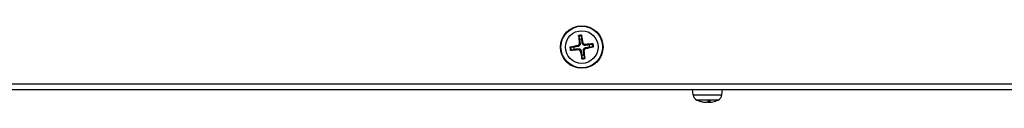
# Model space of a CAD drawing. Header units: millimetres. Extents: x 0 to 2376, y 0 to 1680.
# Tile 4 of 56: x 613 to 798, y 255 to 269. Entities that reach past the tile are written whole.
import ezdxf

# ---------------------------------------------------------------- set-up
doc = ezdxf.new("R2010")
doc.units = ezdxf.units.MM
doc.header["$LTSCALE"] = 0.2

# ---------------------------------------------------------------- blocks, each defined once
blk = doc.blocks.new('A$Cc0463c45')
for p, q in [((-66.58, -205.36), (-66.41, -205.34)), ((-65.82, -205.25), (-65.99, -205.28)), ((-66.85, -205.72), (-66.82, -205.89)), ((-66.74, -206.48), (-66.76, -206.31)), ((-66.38, -206.75), (-66.21, -206.72)), ((-65.62, -206.64), (-65.79, -206.66)), ((-65.46, -205.52), (-65.44, -205.69)), ((-65.35, -206.28), (-65.38, -206.11)), ((133.9, -213), (-266.1, -213)), ((-264.1, -214), (131.9, -214)), ((-45.18, -214.99), (-45.27, -214)), ((-39.76, -214.99), (-39.67, -214)), ((-45.18, -214.99), (-39.76, -214.99)), ((-40.47, -215.98), (-44.47, -215.98)), ((-43.95, -216.18), (-43.83, -216.18)), ((-43.92, -216.18), (-43.82, -216.18)), ((-42.98, -216.37), (-42.98, -216.36)), ((-42.83, -216.38), (-42.83, -216.37)), ((-42.33, -216.37), (-42.35, -216.19)), ((-42.34, -216.18), (-41.89, -216.18)), ((-42.33, -216.18), (-41.88, -216.18)), ((-42.11, -216.38), (-42.13, -216.18)), ((-42.11, -216.37), (-42.12, -216.18))]:
    blk.add_line(p, q)
for radius in [4, 3.91, 3.07]:
    blk.add_circle((-66.1, -206), radius)
for centre, radius, start, end in [((-66.1, -206), 2.23, 91.0209, 105.4941), ((-66.1, -206), 2.07, 90.4066, 106.1084), ((-66.1, -206), 1.5, 90.1472, 106.3678), ((-66.1, -206), 2.07, 0.4066, 16.1084), ((-66.1, -206), 2.23, 1.0209, 15.4941), ((-66.1, -206), 2.23, 181.0209, 195.4941), ((-66.1, -206), 2.07, 180.4066, 196.1084), ((-66.1, -206), 1.5, 180.1472, 196.3678), ((-66.1, -206), 1.5, 0.1472, 16.3678), ((-66.1, -206), 1.5, 270.1472, 286.3678), ((-66.1, -206), 2.07, 270.4066, 286.1084), ((-66.1, -206), 2.23, 271.0209, 285.4941), ((-43.99, -214.88), 1.2, 185, 246.4529), ((-42.47, -211.4), 5, 246.4529, 258.4572), ((-42.47, -211.4), 5, 281.5428, 293.5471), ((-40.95, -214.88), 1.2, 293.5471, 355)]:
    blk.add_arc(centre, radius, start, end)
for centre, major_axis, ratio, start_param, end_param in [((-65.96, -205.99), (0.6, -6.47), 0.087156, 4.368276, 4.60726), ((-66.24, -206.03), (-1.26, 6.37), 0.087156, 4.817518, 5.056502), ((-66.09, -206.14), (-6.47, -0.6), 0.087156, 4.368276, 4.60726), ((-66.07, -206.14), (-6.37, -1.26), 0.087156, 4.817518, 5.056502), ((-66.11, -205.86), (6.47, 0.6), 0.087156, 4.368276, 4.60726), ((-65.96, -205.97), (1.26, -6.37), 0.087156, 4.817518, 5.056502), ((-66.24, -206.01), (-0.6, 6.47), 0.087156, 4.368276, 4.60726), ((-66.13, -205.86), (6.37, 1.26), 0.087156, 4.817518, 5.056502), ((-42.43, -211.42), (-1.62, -4.73), 0.963211, 0.021966, 0.228028), ((-42.51, -211.42), (-1.71, 4.69), 0.967106, 2.505529, 2.711591), ((-43.03, -216.35), (-0.201, 0.023), 0.065691, 1.844233, 3.143231), ((-42.8, -216.35), (0.201, -0.014), 0.111686, 4.485648, 6.024722), ((-42.3, -211.42), (-0.45, -4.98), 0.254222, 0.113918, 0.31998), ((-42.64, -211.42), (0.45, -4.98), 0.254222, 6.065366, 6.169268), ((-42.14, -216.35), (-0.201, -0.014), 0.111686, 0.258464, 1.694385), ((-41.91, -216.35), (0.201, 0.023), 0.065691, 2.899878, 4.438952), ((-42.64, -211.42), (0.45, -4.98), 0.238978, 0.069385, 0.275447), ((-42.51, -211.42), (1.62, -4.73), 0.963211, 6.055157, 6.159059)]:
    blk.add_ellipse(centre, major_axis=major_axis, ratio=ratio, start_param=start_param, end_param=end_param)
for points, knots in [([(-66.58, -205.36), (-66.58, -205.4), (-66.59, -205.45), (-66.61, -205.53), (-66.63, -205.57), (-66.69, -205.63), (-66.72, -205.66), (-66.79, -205.7), (-66.82, -205.71), (-66.85, -205.72)], [-0.20360088, -0.20360088, -0.20360088, -0.20360088, -0.1911011, -0.1911011, -0.17860132, -0.17860132, -0.16607721, -0.16607721, -0.15692427, -0.15692427, -0.15692427, -0.15692427]), ([(-66.41, -205.34), (-66.41, -205.39), (-66.41, -205.43), (-66.42, -205.51), (-66.43, -205.55), (-66.46, -205.63), (-66.48, -205.67), (-66.53, -205.73), (-66.56, -205.76), (-66.62, -205.81), (-66.66, -205.83), (-66.73, -205.87), (-66.77, -205.88), (-66.82, -205.89)], [-0.09047595, -0.09047595, -0.09047595, -0.09047595, -0.07674426, -0.07674426, -0.0647331, -0.0647331, -0.05272193, -0.05272193, -0.04071077, -0.04071077, -0.0286996, -0.0286996, -0.01496792, -0.01496792, -0.01496792, -0.01496792]), ([(-66.68, -204.01), (-66.68, -204), (-66.68, -203.99), (-66.68, -203.97), (-66.68, -203.96), (-66.69, -203.93), (-66.69, -203.91), (-66.69, -203.88), (-66.69, -203.87), (-66.7, -203.85)], [0.04272856, 0.04272856, 0.04272856, 0.04272856, 0.04646968, 0.04646968, 0.0511089, 0.0511089, 0.05581605, 0.05581605, 0.05997866, 0.05997866, 0.05997866, 0.05997866]), ([(-66.14, -203.77), (-66.14, -203.79), (-66.13, -203.8), (-66.13, -203.83), (-66.12, -203.85), (-66.12, -203.88), (-66.12, -203.89), (-66.12, -203.91), (-66.11, -203.92), (-66.11, -203.93)], [0.01456007, 0.01456007, 0.01456007, 0.01456007, 0.01872268, 0.01872268, 0.02342983, 0.02342983, 0.02806906, 0.02806906, 0.03181018, 0.03181018, 0.03181018, 0.03181018]), ([(-65.44, -205.69), (-65.49, -205.69), (-65.53, -205.69), (-65.61, -205.68), (-65.65, -205.67), (-65.73, -205.64), (-65.77, -205.62), (-65.83, -205.57), (-65.86, -205.54), (-65.91, -205.48), (-65.93, -205.44), (-65.97, -205.37), (-65.98, -205.33), (-65.99, -205.28)], [-0.09047595, -0.09047595, -0.09047595, -0.09047595, -0.07674426, -0.07674426, -0.0647331, -0.0647331, -0.05272193, -0.05272193, -0.04071077, -0.04071077, -0.0286996, -0.0286996, -0.01496792, -0.01496792, -0.01496792, -0.01496792]), ([(-65.46, -205.52), (-65.5, -205.52), (-65.55, -205.51), (-65.63, -205.49), (-65.67, -205.47), (-65.73, -205.41), (-65.76, -205.38), (-65.8, -205.31), (-65.81, -205.28), (-65.82, -205.25)], [-0.20360088, -0.20360088, -0.20360088, -0.20360088, -0.1911011, -0.1911011, -0.17860132, -0.17860132, -0.16607721, -0.16607721, -0.15692427, -0.15692427, -0.15692427, -0.15692427]), ([(-64.11, -205.42), (-64.1, -205.42), (-64.09, -205.42), (-64.07, -205.42), (-64.06, -205.42), (-64.03, -205.41), (-64.01, -205.41), (-63.98, -205.41), (-63.97, -205.41), (-63.95, -205.4)], [0.04272856, 0.04272856, 0.04272856, 0.04272856, 0.04646968, 0.04646968, 0.0511089, 0.0511089, 0.05581605, 0.05581605, 0.05997866, 0.05997866, 0.05997866, 0.05997866]), ([(-68.33, -206.04), (-68.31, -206.04), (-68.3, -206.03), (-68.27, -206.03), (-68.25, -206.02), (-68.22, -206.02), (-68.21, -206.02), (-68.19, -206.02), (-68.18, -206.01), (-68.17, -206.01)], [0.01456007, 0.01456007, 0.01456007, 0.01456007, 0.01872268, 0.01872268, 0.02342983, 0.02342983, 0.02806906, 0.02806906, 0.03181018, 0.03181018, 0.03181018, 0.03181018]), ([(-68.09, -206.58), (-68.1, -206.58), (-68.11, -206.58), (-68.13, -206.58), (-68.14, -206.58), (-68.17, -206.59), (-68.19, -206.59), (-68.22, -206.59), (-68.23, -206.59), (-68.25, -206.6)], [0.04272856, 0.04272856, 0.04272856, 0.04272856, 0.04646968, 0.04646968, 0.0511089, 0.0511089, 0.05581605, 0.05581605, 0.05997866, 0.05997866, 0.05997866, 0.05997866]), ([(-66.76, -206.31), (-66.71, -206.31), (-66.67, -206.31), (-66.59, -206.32), (-66.55, -206.33), (-66.47, -206.36), (-66.43, -206.38), (-66.37, -206.43), (-66.34, -206.46), (-66.29, -206.52), (-66.27, -206.56), (-66.23, -206.63), (-66.22, -206.67), (-66.21, -206.72)], [-0.09047595, -0.09047595, -0.09047595, -0.09047595, -0.07674426, -0.07674426, -0.0647331, -0.0647331, -0.05272193, -0.05272193, -0.04071077, -0.04071077, -0.0286996, -0.0286996, -0.01496792, -0.01496792, -0.01496792, -0.01496792]), ([(-66.74, -206.48), (-66.7, -206.48), (-66.65, -206.49), (-66.57, -206.51), (-66.53, -206.53), (-66.47, -206.59), (-66.44, -206.62), (-66.4, -206.69), (-66.39, -206.72), (-66.38, -206.75)], [-0.20360088, -0.20360088, -0.20360088, -0.20360088, -0.1911011, -0.1911011, -0.17860132, -0.17860132, -0.16607721, -0.16607721, -0.15692427, -0.15692427, -0.15692427, -0.15692427]), ([(-65.79, -206.66), (-65.79, -206.61), (-65.79, -206.57), (-65.78, -206.49), (-65.77, -206.45), (-65.74, -206.37), (-65.72, -206.33), (-65.67, -206.27), (-65.64, -206.24), (-65.58, -206.19), (-65.54, -206.17), (-65.47, -206.13), (-65.43, -206.12), (-65.38, -206.11)], [-0.09047595, -0.09047595, -0.09047595, -0.09047595, -0.07674426, -0.07674426, -0.0647331, -0.0647331, -0.05272193, -0.05272193, -0.04071077, -0.04071077, -0.0286996, -0.0286996, -0.01496792, -0.01496792, -0.01496792, -0.01496792]), ([(-65.62, -206.64), (-65.62, -206.6), (-65.61, -206.55), (-65.59, -206.47), (-65.57, -206.43), (-65.51, -206.37), (-65.48, -206.34), (-65.41, -206.3), (-65.38, -206.29), (-65.35, -206.28)], [-0.20360088, -0.20360088, -0.20360088, -0.20360088, -0.1911011, -0.1911011, -0.17860132, -0.17860132, -0.16607721, -0.16607721, -0.15692427, -0.15692427, -0.15692427, -0.15692427]), ([(-63.87, -205.96), (-63.89, -205.96), (-63.9, -205.97), (-63.93, -205.97), (-63.95, -205.98), (-63.98, -205.98), (-63.99, -205.98), (-64.01, -205.98), (-64.02, -205.99), (-64.03, -205.99)], [0.01456007, 0.01456007, 0.01456007, 0.01456007, 0.01872268, 0.01872268, 0.02342983, 0.02342983, 0.02806906, 0.02806906, 0.03181018, 0.03181018, 0.03181018, 0.03181018]), ([(-66.06, -208.23), (-66.06, -208.21), (-66.07, -208.2), (-66.07, -208.17), (-66.08, -208.15), (-66.08, -208.12), (-66.08, -208.11), (-66.08, -208.09), (-66.09, -208.08), (-66.09, -208.07)], [0.01456007, 0.01456007, 0.01456007, 0.01456007, 0.01872268, 0.01872268, 0.02342983, 0.02342983, 0.02806906, 0.02806906, 0.03181018, 0.03181018, 0.03181018, 0.03181018]), ([(-65.52, -207.99), (-65.52, -208), (-65.52, -208.01), (-65.52, -208.03), (-65.52, -208.04), (-65.51, -208.07), (-65.51, -208.09), (-65.51, -208.12), (-65.51, -208.13), (-65.5, -208.15)], [0.04272856, 0.04272856, 0.04272856, 0.04272856, 0.04646968, 0.04646968, 0.0511089, 0.0511089, 0.05581605, 0.05581605, 0.05997866, 0.05997866, 0.05997866, 0.05997866])]:
    blk.add_open_spline(points, degree=3, knots=knots)
for points, weights in [([(-66.68, -204.01), (-66.59, -204.33), (-66.52, -204.56)], [1.07090462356, 1.1000583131, 1.10095181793]), ([(-66.52, -204.56), (-66.45, -205.09), (-66.41, -205.34)], [1, 1.44873413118, 1.8284082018]), ([(-66.1, -204.5), (-66.11, -204.26), (-66.11, -203.93)], [1.10095182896, 1.10005832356, 1.07090463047]), ([(-65.99, -205.28), (-66.02, -205.03), (-66.1, -204.5)], [1.8284082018, 1.44873413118, 1]), ([(-64.11, -205.42), (-64.43, -205.51), (-64.66, -205.58)], [1.07090462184, 1.1000583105, 1.10095181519]), ([(-67.6, -206), (-67.84, -206.01), (-68.17, -206.01)], [1.10095182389, 1.10005831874, 1.07090462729]), ([(-68.09, -206.58), (-67.77, -206.49), (-67.54, -206.42)], [1.07090462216, 1.10005831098, 1.1009518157]), ([(-66.82, -205.89), (-67.07, -205.92), (-67.6, -206)], [1.8284082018, 1.44873413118, 1]), ([(-67.54, -206.42), (-67.01, -206.35), (-66.76, -206.31)], [1, 1.44873413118, 1.8284082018]), ([(-66.21, -206.72), (-66.18, -206.97), (-66.1, -207.5)], [1.8284082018, 1.44873413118, 1]), ([(-65.68, -207.44), (-65.75, -206.91), (-65.79, -206.66)], [1, 1.44873413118, 1.8284082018]), ([(-64.66, -205.58), (-65.19, -205.65), (-65.44, -205.69)], [1, 1.44873413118, 1.8284082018]), ([(-65.38, -206.11), (-65.13, -206.08), (-64.6, -206)], [1.8284082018, 1.44873413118, 1]), ([(-64.6, -206), (-64.36, -205.99), (-64.03, -205.99)], [1.10095182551, 1.10005832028, 1.0709046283]), ([(-66.1, -207.5), (-66.09, -207.74), (-66.09, -208.07)], [1.10095182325, 1.10005831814, 1.07090462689]), ([(-65.52, -207.99), (-65.61, -207.67), (-65.68, -207.44)], [1.07090463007, 1.10005832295, 1.10095182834])]:
    blk.add_rational_spline(points, weights, degree=2)
for points in [[(-43.92, -216.18), (-43.93, -216.18), (-43.94, -216.18), (-43.95, -216.18)], [(-41.88, -216.18), (-41.88, -216.18), (-41.89, -216.18), (-41.89, -216.18)]]:
    blk.add_open_spline(points, degree=3)

msp = doc.modelspace()

# ---------------------------------------------------------------- block references
msp.add_blockref('A$Cc0463c45', (784.892, 471.093))

doc.saveas('drawing.dxf')
